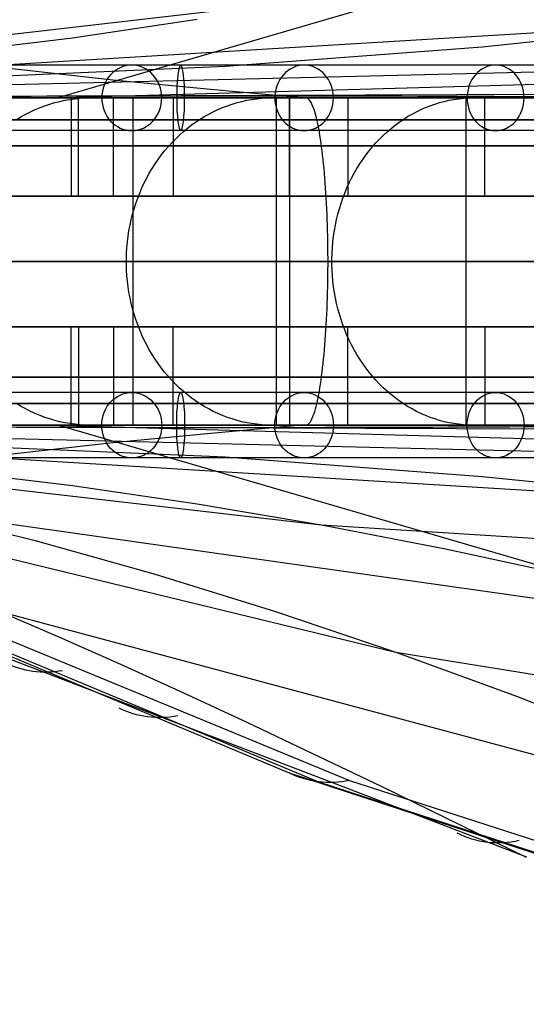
# Model space of a CAD drawing. Extents: x -3378 to 3007, y -425 to 173.
# Tile 24 of 256: x -3271 to -3225, y -394 to -304. Entities that reach past the tile are written whole.
import ezdxf

# ---------------------------------------------------------------- set-up
doc = ezdxf.new("R2010")
doc.units = 0
doc.layers.add('PREDEFINITO', color=7, linetype='CONTINUOUS')

msp = doc.modelspace()

# ---------------------------------------------------------------- linework, layer by layer
at = {"layer": 'PREDEFINITO'}
for p, q in [((-3171.99, -282.971, 1579.979), (-3267.804, -311.01, 1375.282)), ((-3322.503, -311.001, 1894.494), (-3243.645, -301.856, 2087.013)), ((-3322.504, -311.001, 2027.773), (-3205.478, -303.882, 2309.743)), ((-3266.456, -305.484, 2097.712), (-3255.032, -303.788, 2092.371)), ((-3228.951, -306.312, 2319.91), (-3205.478, -303.882, 2309.743)), ((-3262.767, -309.381, 1385.923), (-3305.574, -304.575, 1403.798)), ((-3289.401, -308.245, 2108.335), (-3266.456, -305.484, 2097.712)), ((-3252.469, -308.097, 2330.157), (-3228.951, -306.312, 2319.91)), ((-3322.505, -311.003, 2160.979), (-3167.441, -307.243, 2531.204)), ((-3319.773, -311.001, 2359.727), (-3252.469, -308.097, 2330.157)), ((-3268.264, -311.008, 2575.031), (-3214.447, -309.478, 2551.254)), ((-3254.136, -310.204, 1382.066), (-3262.767, -309.381, 1385.923)), ((-3322.506, -311.004, 2294.478), (-3126.962, -310.357, 2751.302)), ((-3245.486, -310.992, 1378.024), (-3254.136, -310.204, 1382.066)), ((-3273.827, -311.01, 2560.846), (-3267.931, -311.008, 2575.854)), ((-3249.052, -310.994, 1377.54), (-3273.154, -311.013, 1374.726)), ((-3270.242, -311.001, 2569.229), (-3260.944, -311.001, 2565.549)), ((-3268.074, -311.437, 2609.06), (-3267.615, -311.322, 2608.851)), ((-3267.931, -311.008, 2575.854), (-3261.712, -311.004, 2590.73)), ((-3267.615, -311.322, 2608.851), (-3267.152, -311.224, 2608.641)), ((-3267.152, -311.224, 2608.641), (-3266.686, -311.144, 2608.429)), ((-3266.686, -311.144, 2608.429), (-3266.218, -311.082, 2608.216)), ((-3266.574, -311.001, 1374.414), (-3266.574, -320.001, 1374.414)), ((-3266.218, -311.082, 2608.216), (-3265.749, -311.037, 2608.003)), ((-3265.922, -320.001, 1368.449), (-3265.922, -311.001, 1368.449)), ((-3265.749, -311.037, 2608.003), (-3265.278, -311.01, 2607.789)), ((-3265.278, -311.01, 2607.789), (-3264.807, -311.001, 2607.574)), ((-3264.807, -311.001, 2607.574), (-3261.165, -311.001, 2605.918)), ((-3262.714, -320.001, 2602.49), (-3262.714, -311.001, 2602.49)), ((-3261.712, -311.004, 2590.73), (-3255.173, -311.001, 2605.468)), ((-3260.944, -311.001, 2565.549), (-3260.944, -341.001, 2565.549)), ((-3257.24, -311.001, 2600.033), (-3257.24, -320.001, 2600.033)), ((-3255.703, -311.001, 2603.434), (-3246.601, -311.001, 2599.294)), ((-3255.173, -311.001, 2605.468), (-3248.316, -310.997, 2620.061)), ((-3251.392, -311.437, 2643.417), (-3250.944, -311.322, 2643.186)), ((-3250.944, -311.322, 2643.186), (-3250.492, -311.224, 2642.952)), ((-3250.492, -311.224, 2642.952), (-3250.037, -311.144, 2642.717)), ((-3250.037, -311.144, 2642.717), (-3249.581, -311.082, 2642.481)), ((-3249.581, -311.082, 2642.481), (-3249.123, -311.037, 2642.244)), ((-3249.123, -311.037, 2642.244), (-3248.663, -311.01, 2642.007)), ((-3224.893, -310.99, 1381.166), (-3249.052, -310.994, 1377.54)), ((-3248.663, -311.01, 2642.007), (-3248.203, -311.001, 2641.769)), ((-3248.316, -310.997, 2620.061), (-3241.145, -310.994, 2634.503)), ((-3248.203, -311.001, 2641.769), (-3244.65, -311.001, 2639.932)), ((-3247.813, -311.001, 1386.798), (-3247.813, -341.001, 1386.798)), ((-3246.457, -311.001, 1376.892), (-3247.813, -311.001, 1386.798)), ((-3246.601, -311.001, 2599.294), (-3246.601, -341.001, 2599.294)), ((-3246.599, -320.001, 2636.137), (-3246.599, -311.001, 2636.137)), ((-3245.1, -311.001, 1366.983), (-3245.642, -311.001, 1370.946)), ((-3245.029, -311.01, 1366.47), (-3245.1, -311.001, 1366.983)), ((-3244.959, -311.037, 1365.958), (-3245.029, -311.01, 1366.47)), ((-3244.889, -311.082, 1365.447), (-3244.959, -311.037, 1365.958)), ((-3244.819, -311.144, 1364.938), (-3244.889, -311.082, 1365.447)), ((-3244.75, -311.224, 1364.431), (-3244.819, -311.144, 1364.938)), ((-3244.681, -311.322, 1363.927), (-3244.75, -311.224, 1364.431)), ((-3244.612, -311.437, 1363.427), (-3244.681, -311.322, 1363.927)), ((-3241.253, -311.001, 2633.411), (-3241.253, -320.001, 2633.411)), ((-3241.145, -310.994, 2634.503), (-3233.663, -310.992, 2648.786)), ((-3239.32, -311.001, 2637.175), (-3230.438, -311.001, 2632.583)), ((-3233.663, -310.992, 2648.786), (-3225.872, -310.99, 2662.907)), ((-3232.852, -311.437, 2677.148), (-3232.416, -311.322, 2676.893)), ((-3232.416, -311.322, 2676.893), (-3231.977, -311.224, 2676.637)), ((-3231.977, -311.224, 2676.637), (-3231.535, -311.144, 2676.379)), ((-3231.535, -311.144, 2676.379), (-3231.091, -311.082, 2676.121)), ((-3231.091, -311.082, 2676.121), (-3230.645, -311.037, 2675.861)), ((-3230.645, -311.037, 2675.861), (-3230.198, -311.01, 2675.6)), ((-3230.438, -311.001, 2632.583), (-3230.438, -341.001, 2632.583)), ((-3230.198, -311.01, 2675.6), (-3229.751, -311.001, 2675.339)), ((-3229.751, -311.001, 2675.339), (-3226.296, -311.001, 2673.324)), ((-3228.69, -320.001, 2669.188), (-3228.69, -311.001, 2669.188)), ((-3225.872, -310.99, 2662.907), (-3217.777, -310.99, 2676.855)), ((-3270.303, -312.27, 2610.074), (-3269.868, -312.07, 2609.876)), ((-3269.868, -312.07, 2609.876), (-3269.427, -311.886, 2609.676)), ((-3269.427, -311.886, 2609.676), (-3268.981, -311.72, 2609.473)), ((-3268.981, -311.72, 2609.473), (-3268.53, -311.57, 2609.268)), ((-3268.53, -311.57, 2609.268), (-3268.074, -311.437, 2609.06)), ((-3253.567, -312.27, 2644.542), (-3253.142, -312.07, 2644.323)), ((-3253.142, -312.07, 2644.323), (-3252.712, -311.886, 2644.1)), ((-3252.712, -311.886, 2644.1), (-3252.277, -311.72, 2643.875)), ((-3252.277, -311.72, 2643.875), (-3251.837, -311.57, 2643.647)), ((-3251.837, -311.57, 2643.647), (-3251.392, -311.437, 2643.417)), ((-3244.545, -311.57, 1362.931), (-3244.612, -311.437, 1363.427)), ((-3244.477, -311.72, 1362.44), (-3244.545, -311.57, 1362.931)), ((-3244.411, -311.886, 1361.954), (-3244.477, -311.72, 1362.44)), ((-3244.345, -312.07, 1361.474), (-3244.411, -311.886, 1361.954)), ((-3244.28, -312.27, 1361.001), (-3244.345, -312.07, 1361.474)), ((-3234.967, -312.27, 2678.381), (-3234.554, -312.07, 2678.14)), ((-3234.554, -312.07, 2678.14), (-3234.136, -311.886, 2677.896)), ((-3234.136, -311.886, 2677.896), (-3233.713, -311.72, 2677.65)), ((-3233.713, -311.72, 2677.65), (-3233.285, -311.57, 2677.4)), ((-3233.285, -311.57, 2677.4), (-3232.852, -311.437, 2677.148)), ((-3271.565, -312.968, 2610.648), (-3271.152, -312.719, 2610.46)), ((-3271.152, -312.719, 2610.46), (-3270.731, -312.487, 2610.269)), ((-3270.731, -312.487, 2610.269), (-3270.303, -312.27, 2610.074)), ((-3255.195, -313.232, 2645.384), (-3254.799, -312.968, 2645.179)), ((-3254.799, -312.968, 2645.179), (-3254.395, -312.719, 2644.97)), ((-3254.395, -312.719, 2644.97), (-3253.984, -312.487, 2644.758)), ((-3253.984, -312.487, 2644.758), (-3253.567, -312.27, 2644.542)), ((-3244.216, -312.487, 1360.535), (-3244.28, -312.27, 1361.001)), ((-3244.154, -312.719, 1360.077), (-3244.216, -312.487, 1360.535)), ((-3244.092, -312.968, 1359.627), (-3244.154, -312.719, 1360.077)), ((-3244.032, -313.232, 1359.186), (-3244.092, -312.968, 1359.627)), ((-3236.55, -313.232, 2679.304), (-3236.165, -312.968, 2679.08)), ((-3236.165, -312.968, 2679.08), (-3235.773, -312.719, 2678.851)), ((-3235.773, -312.719, 2678.851), (-3235.373, -312.487, 2678.618)), ((-3235.373, -312.487, 2678.618), (-3234.967, -312.27, 2678.381)), ((-3256.33, -314.114, 2645.971), (-3255.96, -313.805, 2645.78)), ((-3255.96, -313.805, 2645.78), (-3255.582, -313.511, 2645.584)), ((-3255.582, -313.511, 2645.584), (-3255.195, -313.232, 2645.384)), ((-3243.972, -313.511, 1358.753), (-3244.032, -313.232, 1359.186)), ((-3243.915, -313.805, 1358.331), (-3243.972, -313.511, 1358.753)), ((-3243.858, -314.114, 1357.919), (-3243.915, -313.805, 1358.331)), ((-3237.654, -314.114, 2679.948), (-3237.295, -313.805, 2679.739)), ((-3237.295, -313.805, 2679.739), (-3236.927, -313.511, 2679.524)), ((-3236.927, -313.511, 2679.524), (-3236.55, -313.232, 2679.304)), ((-3257.378, -315.124, 2646.513), (-3257.039, -314.774, 2646.337)), ((-3257.039, -314.774, 2646.337), (-3256.689, -314.437, 2646.157)), ((-3256.689, -314.437, 2646.157), (-3256.33, -314.114, 2645.971)), ((-3243.803, -314.437, 1357.518), (-3243.858, -314.114, 1357.919)), ((-3243.75, -314.774, 1357.128), (-3243.803, -314.437, 1357.518)), ((-3243.698, -315.124, 1356.75), (-3243.75, -314.774, 1357.128)), ((-3238.673, -315.124, 2680.542), (-3238.344, -314.774, 2680.35)), ((-3238.344, -314.774, 2680.35), (-3238.004, -314.437, 2680.152)), ((-3238.004, -314.437, 2680.152), (-3237.654, -314.114, 2679.948)), ((-3258.023, -315.862, 2646.846), (-3257.706, -315.487, 2646.682)), ((-3257.706, -315.487, 2646.682), (-3257.378, -315.124, 2646.513)), ((-3243.648, -315.487, 1356.384), (-3243.698, -315.124, 1356.75)), ((-3243.6, -315.862, 1356.031), (-3243.648, -315.487, 1356.384)), ((-3239.3, -315.862, 2680.908), (-3238.992, -315.487, 2680.728)), ((-3238.992, -315.487, 2680.728), (-3238.673, -315.124, 2680.542)), ((-3258.901, -317.059, 2647.3), (-3258.621, -316.649, 2647.155)), ((-3258.621, -316.649, 2647.155), (-3258.328, -316.25, 2647.004)), ((-3258.328, -316.25, 2647.004), (-3258.023, -315.862, 2646.846)), ((-3243.553, -316.25, 1355.691), (-3243.6, -315.862, 1356.031)), ((-3243.508, -316.649, 1355.364), (-3243.553, -316.25, 1355.691)), ((-3243.465, -317.059, 1355.051), (-3243.508, -316.649, 1355.364)), ((-3240.155, -317.059, 2681.406), (-3239.882, -316.649, 2681.247)), ((-3239.882, -316.649, 2681.247), (-3239.597, -316.25, 2681.081)), ((-3239.597, -316.25, 2681.081), (-3239.3, -315.862, 2680.908)), ((-3259.424, -317.912, 2647.57), (-3259.169, -317.48, 2647.439)), ((-3259.169, -317.48, 2647.439), (-3258.901, -317.059, 2647.3)), ((-3243.424, -317.48, 1354.753), (-3243.465, -317.059, 1355.051)), ((-3243.386, -317.912, 1354.469), (-3243.424, -317.48, 1354.753)), ((-3240.663, -317.912, 2681.703), (-3240.415, -317.48, 2681.558)), ((-3240.415, -317.48, 2681.558), (-3240.155, -317.059, 2681.406)), ((-3259.893, -318.802, 2647.813), (-3259.665, -318.352, 2647.695)), ((-3259.665, -318.352, 2647.695), (-3259.424, -317.912, 2647.57)), ((-3243.349, -318.352, 1354.199), (-3243.386, -317.912, 1354.469)), ((-3243.314, -318.802, 1353.945), (-3243.349, -318.352, 1354.199)), ((-3241.119, -318.802, 2681.969), (-3240.898, -318.352, 2681.839)), ((-3240.898, -318.352, 2681.839), (-3240.663, -317.912, 2681.703)), ((-3260.306, -319.727, 2648.027), (-3260.106, -319.261, 2647.923)), ((-3260.106, -319.261, 2647.923), (-3259.893, -318.802, 2647.813)), ((-3243.281, -319.261, 1353.707), (-3243.314, -318.802, 1353.945)), ((-3243.251, -319.727, 1353.484), (-3243.281, -319.261, 1353.707)), ((-3241.521, -319.727, 2682.203), (-3241.327, -319.261, 2682.09)), ((-3241.327, -319.261, 2682.09), (-3241.119, -318.802, 2681.969)), ((-3266.574, -320.001, 1374.414), (-3265.922, -320.001, 1368.449)), ((-3257.24, -320.001, 2600.033), (-3262.714, -320.001, 2602.49)), ((-3260.662, -320.682, 2648.21), (-3260.491, -320.201, 2648.122)), ((-3260.491, -320.201, 2648.122), (-3260.306, -319.727, 2648.027)), ((-3241.253, -320.001, 2633.411), (-3246.599, -320.001, 2636.137)), ((-3243.222, -320.201, 1353.278), (-3243.251, -319.727, 1353.484)), ((-3243.196, -320.682, 1353.088), (-3243.222, -320.201, 1353.278)), ((-3241.867, -320.682, 2682.405), (-3241.701, -320.201, 2682.308)), ((-3241.701, -320.201, 2682.308), (-3241.521, -319.727, 2682.203)), ((-3223.488, -320.001, 2666.198), (-3228.69, -320.001, 2669.188)), ((-3260.958, -321.663, 2648.364), (-3260.817, -321.17, 2648.291)), ((-3260.817, -321.17, 2648.291), (-3260.662, -320.682, 2648.21)), ((-3243.173, -321.17, 1352.914), (-3243.196, -320.682, 1353.088)), ((-3243.151, -321.663, 1352.757), (-3243.173, -321.17, 1352.914)), ((-3242.155, -321.663, 2682.573), (-3242.018, -321.17, 2682.493)), ((-3242.018, -321.17, 2682.493), (-3241.867, -320.682, 2682.405)), ((-3261.193, -322.663, 2648.485), (-3261.083, -322.161, 2648.429)), ((-3261.083, -322.161, 2648.429), (-3260.958, -321.663, 2648.364)), ((-3243.132, -322.161, 1352.617), (-3243.151, -321.663, 1352.757)), ((-3243.115, -322.663, 1352.495), (-3243.132, -322.161, 1352.617)), ((-3242.384, -322.663, 2682.706), (-3242.277, -322.161, 2682.644)), ((-3242.277, -322.161, 2682.644), (-3242.155, -321.663, 2682.573)), ((-3261.288, -323.17, 2648.534), (-3261.193, -322.663, 2648.485)), ((-3243.101, -323.17, 1352.389), (-3243.115, -322.663, 1352.495)), ((-3242.476, -323.17, 2682.76), (-3242.384, -322.663, 2682.706)), ((-3261.43, -324.193, 2648.608), (-3261.367, -323.68, 2648.575)), ((-3261.367, -323.68, 2648.575), (-3261.288, -323.17, 2648.534)), ((-3243.089, -323.68, 1352.301), (-3243.101, -323.17, 1352.389)), ((-3243.079, -324.193, 1352.23), (-3243.089, -323.68, 1352.301)), ((-3242.614, -324.193, 2682.841), (-3242.553, -323.68, 2682.805)), ((-3242.553, -323.68, 2682.805), (-3242.476, -323.17, 2682.76)), ((-3261.51, -325.225, 2648.649), (-3261.478, -324.708, 2648.633)), ((-3261.478, -324.708, 2648.633), (-3261.43, -324.193, 2648.608)), ((-3243.072, -324.708, 1352.177), (-3243.079, -324.193, 1352.23)), ((-3243.067, -325.225, 1352.142), (-3243.072, -324.708, 1352.177)), ((-3242.691, -325.225, 2682.886), (-3242.661, -324.708, 2682.868)), ((-3242.661, -324.708, 2682.868), (-3242.614, -324.193, 2682.841)), ((-3261.526, -325.742, 2648.657), (-3261.51, -325.225, 2648.649)), ((-3261.526, -326.26, 2648.657), (-3261.526, -325.742, 2648.657)), ((-3243.064, -325.742, 1352.124), (-3243.067, -325.225, 1352.142)), ((-3243.064, -326.26, 1352.124), (-3243.064, -325.742, 1352.124)), ((-3242.707, -325.742, 2682.895), (-3242.691, -325.225, 2682.886)), ((-3242.707, -326.26, 2682.895), (-3242.707, -325.742, 2682.895)), ((-3261.51, -326.778, 2648.649), (-3261.526, -326.26, 2648.657)), ((-3243.067, -326.778, 1352.142), (-3243.064, -326.26, 1352.124)), ((-3242.691, -326.778, 2682.886), (-3242.707, -326.26, 2682.895)), ((-3261.478, -327.294, 2648.633), (-3261.51, -326.778, 2648.649)), ((-3261.43, -327.809, 2648.608), (-3261.478, -327.294, 2648.633)), ((-3243.079, -327.809, 1352.23), (-3243.072, -327.294, 1352.177)), ((-3243.072, -327.294, 1352.177), (-3243.067, -326.778, 1352.142)), ((-3242.661, -327.294, 2682.868), (-3242.691, -326.778, 2682.886)), ((-3242.614, -327.809, 2682.841), (-3242.661, -327.294, 2682.868)), ((-3261.367, -328.322, 2648.575), (-3261.43, -327.809, 2648.608)), ((-3261.288, -328.832, 2648.534), (-3261.367, -328.322, 2648.575)), ((-3243.101, -328.832, 1352.389), (-3243.089, -328.322, 1352.301)), ((-3243.089, -328.322, 1352.301), (-3243.079, -327.809, 1352.23)), ((-3242.553, -328.322, 2682.805), (-3242.614, -327.809, 2682.841)), ((-3242.476, -328.832, 2682.76), (-3242.553, -328.322, 2682.805)), ((-3261.193, -329.339, 2648.485), (-3261.288, -328.832, 2648.534)), ((-3261.083, -329.842, 2648.429), (-3261.193, -329.339, 2648.485)), ((-3243.132, -329.842, 1352.617), (-3243.115, -329.339, 1352.495)), ((-3243.115, -329.339, 1352.495), (-3243.101, -328.832, 1352.389)), ((-3242.384, -329.339, 2682.706), (-3242.476, -328.832, 2682.76)), ((-3242.277, -329.842, 2682.644), (-3242.384, -329.339, 2682.706)), ((-3260.958, -330.34, 2648.364), (-3261.083, -329.842, 2648.429)), ((-3243.151, -330.34, 1352.757), (-3243.132, -329.842, 1352.617)), ((-3242.155, -330.34, 2682.573), (-3242.277, -329.842, 2682.644)), ((-3260.817, -330.833, 2648.291), (-3260.958, -330.34, 2648.364)), ((-3260.662, -331.32, 2648.21), (-3260.817, -330.833, 2648.291)), ((-3243.196, -331.32, 1353.088), (-3243.173, -330.833, 1352.914)), ((-3243.173, -330.833, 1352.914), (-3243.151, -330.34, 1352.757)), ((-3242.018, -330.833, 2682.493), (-3242.155, -330.34, 2682.573)), ((-3241.867, -331.32, 2682.405), (-3242.018, -330.833, 2682.493)), ((-3266.574, -332.001, 1374.414), (-3265.922, -332.001, 1368.449)), ((-3266.574, -341.001, 1374.414), (-3266.574, -332.001, 1374.414)), ((-3265.922, -332.001, 1368.449), (-3265.922, -341.001, 1368.449)), ((-3257.24, -332.001, 2600.033), (-3262.714, -332.001, 2602.49)), ((-3262.714, -332.001, 2602.49), (-3262.714, -341.001, 2602.49)), ((-3260.491, -331.801, 2648.122), (-3260.662, -331.32, 2648.21)), ((-3260.306, -332.275, 2648.027), (-3260.491, -331.801, 2648.122)), ((-3257.24, -341.001, 2600.033), (-3257.24, -332.001, 2600.033)), ((-3241.253, -332.001, 2633.411), (-3246.599, -332.001, 2636.137)), ((-3246.599, -332.001, 2636.137), (-3246.599, -341.001, 2636.137)), ((-3243.251, -332.275, 1353.484), (-3243.222, -331.801, 1353.278)), ((-3243.222, -331.801, 1353.278), (-3243.196, -331.32, 1353.088)), ((-3241.701, -331.801, 2682.308), (-3241.867, -331.32, 2682.405)), ((-3241.521, -332.275, 2682.203), (-3241.701, -331.801, 2682.308)), ((-3241.253, -341.001, 2633.411), (-3241.253, -332.001, 2633.411)), ((-3223.488, -332.001, 2666.198), (-3228.69, -332.001, 2669.188)), ((-3228.69, -332.001, 2669.188), (-3228.69, -341.001, 2669.188)), ((-3260.106, -332.742, 2647.923), (-3260.306, -332.275, 2648.027)), ((-3259.893, -333.2, 2647.813), (-3260.106, -332.742, 2647.923)), ((-3243.314, -333.2, 1353.945), (-3243.281, -332.742, 1353.707)), ((-3243.281, -332.742, 1353.707), (-3243.251, -332.275, 1353.484)), ((-3241.327, -332.742, 2682.09), (-3241.521, -332.275, 2682.203)), ((-3241.119, -333.2, 2681.969), (-3241.327, -332.742, 2682.09)), ((-3259.665, -333.65, 2647.695), (-3259.893, -333.2, 2647.813)), ((-3259.424, -334.091, 2647.57), (-3259.665, -333.65, 2647.695)), ((-3243.386, -334.091, 1354.469), (-3243.349, -333.65, 1354.199)), ((-3243.349, -333.65, 1354.199), (-3243.314, -333.2, 1353.945)), ((-3240.898, -333.65, 2681.839), (-3241.119, -333.2, 2681.969)), ((-3240.663, -334.091, 2681.703), (-3240.898, -333.65, 2681.839)), ((-3259.169, -334.522, 2647.439), (-3259.424, -334.091, 2647.57)), ((-3258.901, -334.943, 2647.3), (-3259.169, -334.522, 2647.439)), ((-3243.465, -334.943, 1355.051), (-3243.424, -334.522, 1354.753)), ((-3243.424, -334.522, 1354.753), (-3243.386, -334.091, 1354.469)), ((-3240.415, -334.522, 2681.558), (-3240.663, -334.091, 2681.703)), ((-3240.155, -334.943, 2681.406), (-3240.415, -334.522, 2681.558)), ((-3258.621, -335.354, 2647.155), (-3258.901, -334.943, 2647.3)), ((-3258.328, -335.753, 2647.004), (-3258.621, -335.354, 2647.155)), ((-3243.553, -335.753, 1355.691), (-3243.508, -335.354, 1355.364)), ((-3243.508, -335.354, 1355.364), (-3243.465, -334.943, 1355.051)), ((-3239.882, -335.354, 2681.247), (-3240.155, -334.943, 2681.406)), ((-3239.597, -335.753, 2681.081), (-3239.882, -335.354, 2681.247)), ((-3258.023, -336.14, 2646.846), (-3258.328, -335.753, 2647.004)), ((-3257.706, -336.516, 2646.682), (-3258.023, -336.14, 2646.846)), ((-3257.378, -336.879, 2646.513), (-3257.706, -336.516, 2646.682)), ((-3243.698, -336.879, 1356.75), (-3243.648, -336.516, 1356.384)), ((-3243.648, -336.516, 1356.384), (-3243.6, -336.14, 1356.031)), ((-3243.6, -336.14, 1356.031), (-3243.553, -335.753, 1355.691)), ((-3239.3, -336.14, 2680.908), (-3239.597, -335.753, 2681.081)), ((-3238.992, -336.516, 2680.728), (-3239.3, -336.14, 2680.908)), ((-3238.673, -336.879, 2680.542), (-3238.992, -336.516, 2680.728)), ((-3257.039, -337.229, 2646.337), (-3257.378, -336.879, 2646.513)), ((-3256.689, -337.566, 2646.157), (-3257.039, -337.229, 2646.337)), ((-3243.803, -337.566, 1357.518), (-3243.75, -337.229, 1357.128)), ((-3243.75, -337.229, 1357.128), (-3243.698, -336.879, 1356.75)), ((-3238.344, -337.229, 2680.35), (-3238.673, -336.879, 2680.542)), ((-3238.004, -337.566, 2680.152), (-3238.344, -337.229, 2680.35)), ((-3256.33, -337.888, 2645.971), (-3256.689, -337.566, 2646.157)), ((-3255.96, -338.197, 2645.78), (-3256.33, -337.888, 2645.971)), ((-3255.582, -338.491, 2645.584), (-3255.96, -338.197, 2645.78)), ((-3243.972, -338.491, 1358.753), (-3243.915, -338.197, 1358.331)), ((-3243.915, -338.197, 1358.331), (-3243.858, -337.888, 1357.919)), ((-3243.858, -337.888, 1357.919), (-3243.803, -337.566, 1357.518)), ((-3237.654, -337.888, 2679.948), (-3238.004, -337.566, 2680.152)), ((-3237.295, -338.197, 2679.739), (-3237.654, -337.888, 2679.948)), ((-3236.927, -338.491, 2679.524), (-3237.295, -338.197, 2679.739)), ((-3271.152, -339.283, 2610.46), (-3271.565, -339.035, 2610.648)), ((-3270.731, -339.516, 2610.269), (-3271.152, -339.283, 2610.46)), ((-3255.195, -338.771, 2645.384), (-3255.582, -338.491, 2645.584)), ((-3254.799, -339.035, 2645.179), (-3255.195, -338.771, 2645.384)), ((-3254.395, -339.283, 2644.97), (-3254.799, -339.035, 2645.179)), ((-3253.984, -339.516, 2644.758), (-3254.395, -339.283, 2644.97)), ((-3244.216, -339.516, 1360.535), (-3244.154, -339.283, 1360.077)), ((-3244.154, -339.283, 1360.077), (-3244.092, -339.035, 1359.627)), ((-3244.092, -339.035, 1359.627), (-3244.032, -338.771, 1359.186)), ((-3244.032, -338.771, 1359.186), (-3243.972, -338.491, 1358.753)), ((-3236.55, -338.771, 2679.304), (-3236.927, -338.491, 2679.524)), ((-3236.165, -339.035, 2679.08), (-3236.55, -338.771, 2679.304)), ((-3235.773, -339.283, 2678.851), (-3236.165, -339.035, 2679.08)), ((-3235.373, -339.516, 2678.618), (-3235.773, -339.283, 2678.851)), ((-3270.303, -339.732, 2610.074), (-3270.731, -339.516, 2610.269)), ((-3269.868, -339.933, 2609.876), (-3270.303, -339.732, 2610.074)), ((-3269.427, -340.116, 2609.676), (-3269.868, -339.933, 2609.876)), ((-3268.981, -340.283, 2609.473), (-3269.427, -340.116, 2609.676)), ((-3253.567, -339.732, 2644.542), (-3253.984, -339.516, 2644.758)), ((-3253.142, -339.933, 2644.323), (-3253.567, -339.732, 2644.542)), ((-3252.712, -340.116, 2644.1), (-3253.142, -339.933, 2644.323)), ((-3252.277, -340.283, 2643.875), (-3252.712, -340.116, 2644.1)), ((-3244.477, -340.283, 1362.44), (-3244.411, -340.116, 1361.954)), ((-3244.411, -340.116, 1361.954), (-3244.345, -339.933, 1361.474)), ((-3244.345, -339.933, 1361.474), (-3244.28, -339.732, 1361.001)), ((-3244.28, -339.732, 1361.001), (-3244.216, -339.516, 1360.535)), ((-3234.967, -339.732, 2678.381), (-3235.373, -339.516, 2678.618)), ((-3234.554, -339.933, 2678.14), (-3234.967, -339.732, 2678.381)), ((-3234.136, -340.116, 2677.896), (-3234.554, -339.933, 2678.14)), ((-3233.713, -340.283, 2677.65), (-3234.136, -340.116, 2677.896)), ((-3322.544, -341.101, 1376.799), (-3246.623, -372.867, 1554.711)), ((-3322.506, -340.999, 2294.478), (-3126.962, -341.646, 2751.302)), ((-3322.505, -340.999, 2160.979), (-3167.441, -344.76, 2531.204)), ((-3322.504, -341.002, 2027.773), (-3205.478, -348.121, 2309.743)), ((-3322.503, -341.001, 1894.494), (-3243.645, -350.146, 2087.013)), ((-3322.501, -341.002, 1628.04), (-3236.854, -361.79, 1842.249)), ((-3319.773, -341.002, 2359.727), (-3252.469, -343.905, 2330.157)), ((-3273.827, -340.992, 2560.846), (-3267.931, -340.995, 2575.854)), ((-3249.052, -341.008, 1377.54), (-3273.154, -340.99, 1374.726)), ((-3260.944, -341.001, 2565.549), (-3270.242, -341.001, 2569.229)), ((-3268.53, -340.433, 2609.268), (-3268.981, -340.283, 2609.473)), ((-3268.074, -340.565, 2609.06), (-3268.53, -340.433, 2609.268)), ((-3268.264, -340.995, 2575.031), (-3214.447, -342.524, 2551.254)), ((-3267.615, -340.681, 2608.851), (-3268.074, -340.565, 2609.06)), ((-3267.931, -340.995, 2575.854), (-3261.712, -340.998, 2590.73)), ((-3171.99, -369.031, 1579.979), (-3267.804, -340.993, 1375.282)), ((-3267.152, -340.778, 2608.641), (-3267.615, -340.681, 2608.851)), ((-3266.686, -340.859, 2608.429), (-3267.152, -340.778, 2608.641)), ((-3266.218, -340.921, 2608.216), (-3266.686, -340.859, 2608.429)), ((-3265.749, -340.966, 2608.003), (-3266.218, -340.921, 2608.216)), ((-3265.278, -340.992, 2607.789), (-3265.749, -340.966, 2608.003)), ((-3264.807, -341.001, 2607.574), (-3265.278, -340.992, 2607.789)), ((-3261.165, -341.001, 2605.918), (-3264.807, -341.001, 2607.574)), ((-3261.712, -340.998, 2590.73), (-3255.173, -341.002, 2605.468)), ((-3246.601, -341.001, 2599.294), (-3255.703, -341.001, 2603.434)), ((-3255.173, -341.002, 2605.468), (-3248.316, -341.005, 2620.061)), ((-3245.486, -341.01, 1378.024), (-3254.136, -341.798, 1382.066)), ((-3251.837, -340.433, 2643.647), (-3252.277, -340.283, 2643.875)), ((-3251.392, -340.565, 2643.417), (-3251.837, -340.433, 2643.647)), ((-3250.944, -340.681, 2643.186), (-3251.392, -340.565, 2643.417)), ((-3250.492, -340.778, 2642.952), (-3250.944, -340.681, 2643.186)), ((-3250.037, -340.859, 2642.717), (-3250.492, -340.778, 2642.952)), ((-3249.581, -340.921, 2642.481), (-3250.037, -340.859, 2642.717)), ((-3249.123, -340.966, 2642.244), (-3249.581, -340.921, 2642.481)), ((-3248.663, -340.992, 2642.007), (-3249.123, -340.966, 2642.244)), ((-3224.893, -341.012, 1381.166), (-3249.052, -341.008, 1377.54)), ((-3248.203, -341.001, 2641.769), (-3248.663, -340.992, 2642.007)), ((-3248.316, -341.005, 2620.061), (-3241.145, -341.008, 2634.503)), ((-3244.65, -341.001, 2639.932), (-3248.203, -341.001, 2641.769)), ((-3247.813, -341.001, 1386.798), (-3246.457, -341.001, 1376.892)), ((-3245.642, -341.001, 1370.946), (-3245.1, -341.001, 1366.983)), ((-3245.1, -341.001, 1366.983), (-3245.029, -340.992, 1366.47)), ((-3245.029, -340.992, 1366.47), (-3244.959, -340.966, 1365.958)), ((-3244.959, -340.966, 1365.958), (-3244.889, -340.921, 1365.447)), ((-3244.889, -340.921, 1365.447), (-3244.819, -340.859, 1364.938)), ((-3244.819, -340.859, 1364.938), (-3244.75, -340.778, 1364.431)), ((-3244.75, -340.778, 1364.431), (-3244.681, -340.681, 1363.927)), ((-3244.681, -340.681, 1363.927), (-3244.612, -340.565, 1363.427)), ((-3244.612, -340.565, 1363.427), (-3244.545, -340.433, 1362.931)), ((-3244.545, -340.433, 1362.931), (-3244.477, -340.283, 1362.44)), ((-3241.145, -341.008, 2634.503), (-3233.663, -341.011, 2648.786)), ((-3230.438, -341.001, 2632.583), (-3239.32, -341.001, 2637.175)), ((-3233.285, -340.433, 2677.4), (-3233.713, -340.283, 2677.65)), ((-3233.663, -341.011, 2648.786), (-3225.872, -341.012, 2662.907)), ((-3232.852, -340.565, 2677.148), (-3233.285, -340.433, 2677.4)), ((-3232.416, -340.681, 2676.893), (-3232.852, -340.565, 2677.148)), ((-3231.977, -340.778, 2676.637), (-3232.416, -340.681, 2676.893)), ((-3231.535, -340.859, 2676.379), (-3231.977, -340.778, 2676.637)), ((-3231.091, -340.921, 2676.121), (-3231.535, -340.859, 2676.379)), ((-3230.645, -340.966, 2675.861), (-3231.091, -340.921, 2676.121)), ((-3230.198, -340.992, 2675.6), (-3230.645, -340.966, 2675.861)), ((-3229.751, -341.001, 2675.339), (-3230.198, -340.992, 2675.6)), ((-3226.296, -341.001, 2673.324), (-3229.751, -341.001, 2675.339)), ((-3225.872, -341.012, 2662.907), (-3217.777, -341.013, 2676.855)), ((-3321.146, -341.413, 1374.112), (-3243.932, -373.685, 1553.425)), ((-3319.643, -341.151, 1371.493), (-3241.084, -373.563, 1552.223)), ((-3319.643, -341.151, 1371.493), (-3241.084, -373.563, 1552.223)), ((-3254.136, -341.798, 1382.066), (-3262.767, -342.622, 1385.923)), ((-3262.767, -342.622, 1385.923), (-3305.574, -347.428, 1403.798)), ((-3289.401, -343.757, 2108.335), (-3266.456, -346.519, 2097.712)), ((-3252.469, -343.905, 2330.157), (-3228.951, -345.691, 2319.91)), ((-3266.456, -346.519, 2097.712), (-3255.032, -348.215, 2092.371)), ((-3228.951, -345.691, 2319.91), (-3205.478, -348.121, 2309.743)), ((-3255.032, -348.215, 2092.371), (-3243.645, -350.146, 2087.013)), ((-3280.913, -348.805, 1864.603), (-3198.413, -360.514, 2065.648)), ((-3280.913, -348.805, 1864.603), (-3269.891, -351.575, 1858.888)), ((-3243.645, -350.146, 2087.013), (-3158.728, -355.459, 2289.64)), ((-3243.645, -350.146, 2087.013), (-3232.297, -352.331, 2081.644)), ((-3269.891, -351.575, 1858.888), (-3258.883, -354.66, 1853.228)), ((-3232.297, -352.331, 2081.644), (-3220.981, -354.781, 2076.279)), ((-3258.883, -354.66, 1853.228), (-3247.876, -358.063, 1847.668)), ((-3224.853, -380.606, 1605.482), (-3288.071, -356.369, 1457.834)), ((-3273.14, -358.068, 1621.232), (-3192.102, -379.819, 1822.987)), ((-3273.14, -358.068, 1621.232), (-3267.651, -360.427, 1618.878)), ((-3247.876, -358.063, 1847.668), (-3236.854, -361.79, 1842.249)), ((-3267.651, -360.427, 1618.878), (-3262.071, -362.902, 1616.667)), ((-3236.854, -361.79, 1842.249), (-3153.318, -375.383, 2045.296)), ((-3236.854, -361.79, 1842.249), (-3225.801, -365.842, 1837.017)), ((-3262.071, -362.902, 1616.667), (-3256.368, -365.499, 1614.578)), ((-3256.368, -365.499, 1614.578), (-3250.511, -368.227, 1612.593)), ((-3225.801, -365.842, 1837.017), (-3214.682, -370.207, 1832.026)), ((-3250.511, -368.227, 1612.593), (-3244.469, -371.092, 1610.692)), ((-3244.469, -371.092, 1610.692), (-3238.212, -374.101, 1608.858)), ((-3246.623, -372.867, 1554.711), (-3184.54, -393.218, 1699.414)), ((-3241.084, -373.563, 1552.223), (-3178.45, -393.804, 1696.727)), ((-3241.084, -373.563, 1552.223), (-3178.45, -393.804, 1696.727)), ((-3243.932, -373.685, 1553.425), (-3181.567, -394.08, 1698.031)), ((-3238.212, -374.101, 1608.858), (-3224.926, -380.581, 1605.311))]:
    msp.add_line(p, q, dxfattribs=at)
at = {"layer": 'PREDEFINITO', "extrusion": (-0.406279, -1.71394e-07, -0.913749)}
msp.add_circle((311, 4036.049, -1050.765), 3, dxfattribs=at)
at = {"layer": 'PREDEFINITO', "extrusion": (-0.992573, -4.1873e-07, -0.121653)}
msp.add_circle((311, 1759.523, 3065.27), 3, dxfattribs=at)
at = {"layer": 'PREDEFINITO', "extrusion": (-0.450744, -1.90152e-07, -0.892653)}
msp.add_circle((311, 4083.766, -887.717), 3, dxfattribs=at)
at = {"layer": 'PREDEFINITO', "extrusion": (-0.494438, -2.08585e-07, -0.869213)}
msp.add_circle((311, 4123.669, -721.272), 3, dxfattribs=at)
at = {"layer": 'PREDEFINITO', "extrusion": (0.406279, 1.71394e-07, 0.913749)}
msp.add_circle((-341, 4036.049, 1050.765), 3, dxfattribs=at)
at = {"layer": 'PREDEFINITO', "extrusion": (0.992573, 4.1873e-07, 0.121653)}
msp.add_circle((-341, 1759.523, -3065.27), 3, dxfattribs=at)
at = {"layer": 'PREDEFINITO', "extrusion": (0.450744, 1.90152e-07, 0.892653)}
msp.add_circle((-341, 4083.766, 887.717), 3, dxfattribs=at)
at = {"layer": 'PREDEFINITO', "extrusion": (0.494438, 2.08585e-07, 0.869213)}
msp.add_circle((-341, 4123.669, 721.272), 3, dxfattribs=at)
at = {"layer": 'PREDEFINITO', "extrusion": (4.21863e-07, -1, 1.01953e-15)}
for centre in [(-2577.55, 2296, 308), (-2577.55, 2296, 338)]:
    msp.add_arc(centre, 747.999, 91.923078, 180.000014, dxfattribs=at)
at = {"layer": 'PREDEFINITO', "extrusion": (-4.21863e-07, 1, -1.1637e-15)}
msp.add_arc((3347.549, 2116, -308), 747.999, 179.999975, 268.076932, dxfattribs=at)
at = {"layer": 'PREDEFINITO', "extrusion": (2.97209e-08, -1, -9.05094e-16)}
msp.add_arc((-3347.55, 2115, 311.001), 755, 271.138407, 359.999998, dxfattribs=at)
at = {"layer": 'PREDEFINITO', "extrusion": (2.97209e-08, -1, 8.01621e-16)}
msp.add_arc((-2577.549, 2295, 311.001), 755, 91.138411, 179.999994, dxfattribs=at)
at = {"layer": 'PREDEFINITO', "extrusion": (2.97209e-08, -1, 1.09608e-15)}
msp.add_arc((-3347.55, 2115, 311.001), 751, 271.449718, 359.999998, dxfattribs=at)
at = {"layer": 'PREDEFINITO', "extrusion": (2.97209e-08, -1, 8.67868e-16)}
msp.add_arc((-2577.549, 2295, 311.001), 751, 91.449717, 179.999999, dxfattribs=at)
at = {"layer": 'PREDEFINITO', "extrusion": (4.21863e-07, -1, 1.63185e-15)}
msp.add_arc((-2577.55, 2296, 311), 750.999, 91.923078, 180.000014, dxfattribs=at)
at = {"layer": 'PREDEFINITO', "extrusion": (-2.97209e-08, 1, -2.54236e-16)}
msp.add_arc((3347.55, 2115, -311.001), 744.999, 180.000002, 268.076906, dxfattribs=at)
at = {"layer": 'PREDEFINITO', "extrusion": (-2.97209e-08, 1, -6.09296e-17)}
msp.add_arc((2577.549, 2295, -311.001), 744.999, 360, 88.076908, dxfattribs=at)
at = {"layer": 'PREDEFINITO', "extrusion": (4.21863e-07, -1, 2.1415e-17)}
msp.add_arc((-2577.55, 2296, 311), 744.999, 91.923078, 180.000014, dxfattribs=at)
at = {"layer": 'PREDEFINITO', "extrusion": (-4.21863e-07, 1, -4.12786e-16)}
msp.add_arc((3347.549, 2116, -311), 744.999, 179.999975, 268.076932, dxfattribs=at)
at = {"layer": 'PREDEFINITO', "extrusion": (-4.21863e-07, 1, 5.89184e-16)}
msp.add_arc((3347.549, 2116, -311), 750.999, 179.999975, 268.076932, dxfattribs=at)
at = {"layer": 'PREDEFINITO', "extrusion": (2.97209e-08, -1, 8.86255e-16)}
msp.add_arc((-3347.549, 2115, 311.001), 735, 272.729396, 0.000003, dxfattribs=at)
at = {"layer": 'PREDEFINITO', "extrusion": (2.97209e-08, -1, -1.28419e-16)}
msp.add_arc((-2577.55, 2295, 311.001), 735, 92.729402, 179.999996, dxfattribs=at)
at = {"layer": 'PREDEFINITO', "extrusion": (0.505097, -0.835135, -0.217776)}
msp.add_arc((-19872.392, 8314.4, -1947.098), 17992.674, 339.8255925, 340.5538188, dxfattribs=at)
at = {"layer": 'PREDEFINITO', "extrusion": (2.97209e-08, -1, -7.56415e-16)}
msp.add_arc((-3347.55, 2115, 313.001), 751, 271.449718, 359.999998, dxfattribs=at)
at = {"layer": 'PREDEFINITO', "extrusion": (2.97209e-08, -1, 2.53412e-16)}
msp.add_arc((-2577.549, 2295, 313.001), 751, 91.449718, 179.999999, dxfattribs=at)
at = {"layer": 'PREDEFINITO', "extrusion": (2.97209e-08, -1, -4.32057e-16)}
msp.add_arc((-3347.55, 2115, 313.001), 744.999, 271.923096, 359.999997, dxfattribs=at)
at = {"layer": 'PREDEFINITO', "extrusion": (2.97209e-08, -1, -8.06199e-16)}
msp.add_arc((-2577.549, 2295, 313.001), 744.999, 91.923094, 180, dxfattribs=at)
at = {"layer": 'PREDEFINITO', "extrusion": (4.21863e-07, -1, 1.91122e-15)}
msp.add_arc((-2577.55, 2296, 314), 747.999, 91.923078, 180.000014, dxfattribs=at)
at = {"layer": 'PREDEFINITO', "extrusion": (-4.21863e-07, 1, -7.09288e-16)}
msp.add_arc((3347.549, 2116, -314), 747.999, 179.999975, 268.076932, dxfattribs=at)
at = {"layer": 'PREDEFINITO', "extrusion": (2.97209e-08, -1, 2.90228e-17)}
msp.add_arc((-3347.55, 2115, 315.395), 765.607, 270.328796, 359.999998, dxfattribs=at)
at = {"layer": 'PREDEFINITO', "extrusion": (2.97209e-08, -1, -2.04601e-16)}
msp.add_arc((-2577.549, 2295, 315.395), 765.607, 90.328797, 179.999997, dxfattribs=at)
at = {"layer": 'PREDEFINITO', "extrusion": (2.97209e-08, -1, -9.73261e-16)}
msp.add_arc((-3347.55, 2115, 320.001), 751, 271.449718, 359.999998, dxfattribs=at)
at = {"layer": 'PREDEFINITO', "extrusion": (2.97209e-08, -1, 3.65683e-17)}
msp.add_arc((-2577.549, 2295, 320.001), 751, 91.449718, 179.999999, dxfattribs=at)
at = {"layer": 'PREDEFINITO', "extrusion": (2.97209e-08, -1, -1.47975e-15)}
msp.add_arc((-3347.55, 2115, 320.001), 748, 271.685444, 359.999998, dxfattribs=at)
at = {"layer": 'PREDEFINITO', "extrusion": (2.97209e-08, -1, -1.58562e-16)}
msp.add_arc((-2577.549, 2295, 320.001), 748, 91.685443, 179.999999, dxfattribs=at)
at = {"layer": 'PREDEFINITO', "extrusion": (2.97209e-08, -1, -7.47677e-16)}
msp.add_arc((-3347.55, 2115, 320.001), 744.999, 271.923096, 359.999997, dxfattribs=at)
at = {"layer": 'PREDEFINITO', "extrusion": (2.97209e-08, -1, 6.55085e-16)}
msp.add_arc((-2577.549, 2295, 320.001), 744.999, 91.923094, 180, dxfattribs=at)
at = {"layer": 'PREDEFINITO', "extrusion": (2.97209e-08, -1, -3.03496e-16)}
msp.add_arc((-3347.55, 2115, 326.001), 770, 270, 0, dxfattribs=at)
at = {"layer": 'PREDEFINITO', "extrusion": (2.97209e-08, -1, 3.84815e-16)}
msp.add_arc((-2577.55, 2295, 326.001), 770, 90, 180, dxfattribs=at)
at = {"layer": 'PREDEFINITO', "extrusion": (2.97209e-08, -1, 1.4365e-18)}
msp.add_arc((-3347.549, 2115, 326.001), 735, 272.729396, 0.000003, dxfattribs=at)
at = {"layer": 'PREDEFINITO', "extrusion": (2.97209e-08, -1, 8.73036e-18)}
msp.add_arc((-2577.55, 2295, 326.001), 735, 92.729402, 179.999996, dxfattribs=at)
at = {"layer": 'PREDEFINITO', "extrusion": (2.97209e-08, -1, -1.22048e-17)}
msp.add_arc((-3347.55, 2115, 332.001), 751, 271.449718, 359.999998, dxfattribs=at)
at = {"layer": 'PREDEFINITO', "extrusion": (2.97209e-08, -1, 9.97622e-16)}
msp.add_arc((-2577.549, 2295, 332.001), 751, 91.449718, 179.999999, dxfattribs=at)
at = {"layer": 'PREDEFINITO', "extrusion": (2.97209e-08, -1, 4.72024e-16)}
msp.add_arc((-3347.55, 2115, 332.001), 748, 271.685444, 359.999998, dxfattribs=at)
at = {"layer": 'PREDEFINITO', "extrusion": (2.97209e-08, -1, 2.94403e-16)}
msp.add_arc((-2577.549, 2295, 332.001), 748, 91.685443, 179.999999, dxfattribs=at)
at = {"layer": 'PREDEFINITO', "extrusion": (2.97209e-08, -1, 5.28467e-16)}
msp.add_arc((-3347.55, 2115, 332.001), 744.999, 271.923096, 359.999997, dxfattribs=at)
at = {"layer": 'PREDEFINITO', "extrusion": (2.97209e-08, -1, -6.17532e-16)}
msp.add_arc((-2577.549, 2295, 332.001), 744.999, 91.923094, 180, dxfattribs=at)
at = {"layer": 'PREDEFINITO', "extrusion": (2.97209e-08, -1, -1.41226e-15)}
msp.add_arc((-3347.55, 2115, 336.608), 765.607, 270.328796, 359.999998, dxfattribs=at)
at = {"layer": 'PREDEFINITO', "extrusion": (2.97209e-08, -1, 4.91802e-16)}
msp.add_arc((-2577.549, 2295, 336.608), 765.607, 90.328797, 179.999997, dxfattribs=at)
at = {"layer": 'PREDEFINITO', "extrusion": (-4.21863e-07, 1, -5.5211e-16)}
msp.add_arc((3347.549, 2116, -338), 747.999, 179.999975, 268.076932, dxfattribs=at)
at = {"layer": 'PREDEFINITO', "extrusion": (2.97209e-08, -1, 4.60949e-16)}
msp.add_arc((-3347.55, 2115, 339.001), 751, 271.449718, 359.999998, dxfattribs=at)
at = {"layer": 'PREDEFINITO', "extrusion": (2.97209e-08, -1, 2.76832e-16)}
msp.add_arc((-2577.549, 2295, 339.001), 751, 91.449718, 179.999999, dxfattribs=at)
at = {"layer": 'PREDEFINITO', "extrusion": (2.97209e-08, -1, 2.12848e-16)}
msp.add_arc((-3347.55, 2115, 339.001), 744.999, 271.923096, 359.999997, dxfattribs=at)
at = {"layer": 'PREDEFINITO', "extrusion": (2.97209e-08, -1, -1.06412e-16)}
msp.add_arc((-2577.549, 2295, 339.001), 744.999, 91.923094, 180, dxfattribs=at)
at = {"layer": 'PREDEFINITO', "extrusion": (2.97209e-08, -1, -4.65558e-16)}
msp.add_arc((-3347.55, 2115, 341.001), 755, 271.138407, 359.999998, dxfattribs=at)
at = {"layer": 'PREDEFINITO', "extrusion": (2.97209e-08, -1, -2.48941e-16)}
msp.add_arc((-2577.549, 2295, 341.001), 755, 91.138411, 179.999994, dxfattribs=at)
at = {"layer": 'PREDEFINITO', "extrusion": (2.97209e-08, -1, 1.65814e-16)}
msp.add_arc((-3347.55, 2115, 341.001), 751, 271.449718, 359.999998, dxfattribs=at)
at = {"layer": 'PREDEFINITO', "extrusion": (2.97209e-08, -1, 2.32079e-16)}
msp.add_arc((-2577.549, 2295, 341.001), 751, 91.449717, 179.999999, dxfattribs=at)
at = {"layer": 'PREDEFINITO', "extrusion": (4.21863e-07, -1, 1.60124e-15)}
msp.add_arc((-2577.55, 2296, 341), 750.999, 91.923078, 180.000014, dxfattribs=at)
at = {"layer": 'PREDEFINITO', "extrusion": (-2.97209e-08, 1, -6.93284e-16)}
msp.add_arc((3347.55, 2115, -341.001), 744.999, 180.000002, 268.076906, dxfattribs=at)
at = {"layer": 'PREDEFINITO', "extrusion": (-2.97209e-08, 1, 6.45687e-16)}
msp.add_arc((2577.549, 2295, -341.001), 744.999, 360, 88.076908, dxfattribs=at)
at = {"layer": 'PREDEFINITO', "extrusion": (-4.21863e-07, 1, 1.17545e-15)}
msp.add_arc((3347.549, 2116, -341), 744.999, 179.999975, 268.076932, dxfattribs=at)
at = {"layer": 'PREDEFINITO', "extrusion": (4.21863e-07, -1, 5.56557e-16)}
msp.add_arc((-2577.55, 2296, 341), 744.999, 91.923078, 180.000014, dxfattribs=at)
at = {"layer": 'PREDEFINITO', "extrusion": (-4.21863e-07, 1, -2.37727e-16)}
msp.add_arc((3347.549, 2116, -341), 750.999, 179.999975, 268.076932, dxfattribs=at)
at = {"layer": 'PREDEFINITO', "extrusion": (2.97209e-08, -1, -1.10637e-16)}
msp.add_arc((-3347.549, 2115, 341.001), 735, 272.729396, 0.000003, dxfattribs=at)
at = {"layer": 'PREDEFINITO', "extrusion": (2.97209e-08, -1, -3.21605e-16)}
msp.add_arc((-2577.55, 2295, 341.001), 735, 92.729402, 179.999996, dxfattribs=at)
at = {"layer": 'PREDEFINITO', "extrusion": (-0.505096, -0.835136, 0.217776)}
msp.add_arc((-19534.971, 8192.903, 2491.606), 17992.674, 339.8255925, 340.5538188, dxfattribs=at)
at = {"layer": 'PREDEFINITO', "extrusion": (4.21863e-07, -1, 1.2689e-15)}
msp.add_arc((-2577.55, 2296, 344), 747.999, 91.923078, 180.000014, dxfattribs=at)
at = {"layer": 'PREDEFINITO', "extrusion": (-4.21863e-07, 1, -5.21378e-16)}
msp.add_arc((3347.549, 2116, -344), 747.999, 179.999975, 268.076932, dxfattribs=at)
at = {"layer": 'PREDEFINITO', "extrusion": (-0.389277, 0.157835, -0.907498)}
msp.add_arc((1555.894, 3255.452, -139.114), 10, 330.22688, 3.87981, dxfattribs=at)
at = {"layer": 'PREDEFINITO', "extrusion": (-0.389689, 0.152684, -0.908202)}
msp.add_arc((1521.75, 3271.65, -163.782), 10, 330.16434, 4.64997, dxfattribs=at)
at = {"layer": 'PREDEFINITO', "extrusion": (-0.390248, 0.144701, -0.909268)}
msp.add_arc((1468.385, 3296.115, -200.614), 10, 330.18084, 5.76845, dxfattribs=at)
at = {"layer": 'PREDEFINITO', "extrusion": (-0.390749, 0.136513, -0.910318)}
msp.add_arc((1413.008, 3320.427, -236.994), 10, 330.30196, 6.85727, dxfattribs=at)

doc.saveas('drawing.dxf')
